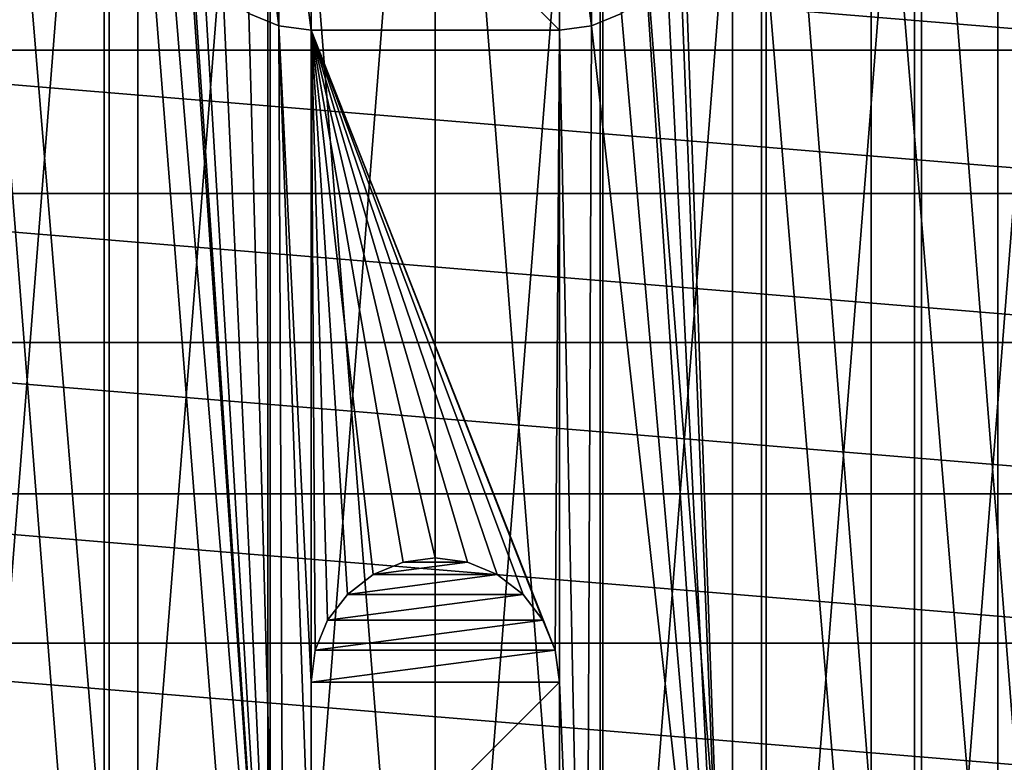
# Model space of a CAD drawing. Header units: millimetres. Extents: x -182 to 217, y -96 to 236.
# Tile 245 of 256: x 193 to 209, y -6 to 6. Entities that reach past the tile are written whole.
import ezdxf

# ---------------------------------------------------------------- set-up
doc = ezdxf.new("R2010")
doc.units = ezdxf.units.MM
doc.header["$LTSCALE"] = 52.148148
for name, color, linetype in [('823', 7, 'CONTINUOUS'), ('827', 7, 'CONTINUOUS'), ('833', 7, 'CONTINUOUS'), ('834', 7, 'CONTINUOUS'), ('836', 7, 'CONTINUOUS'), ('837', 7, 'CONTINUOUS'), ('838', 7, 'CONTINUOUS'), ('839', 7, 'CONTINUOUS'), ('862', 7, 'CONTINUOUS'), ('863', 7, 'CONTINUOUS'), ('879', 7, 'CONTINUOUS'), ('884', 7, 'CONTINUOUS')]:
    doc.layers.add(name, color=color, linetype=linetype)

msp = doc.modelspace()

# ---------------------------------------------------------------- linework, layer by layer
at = {"layer": '823', "color": 7, "linetype": 'CONTINUOUS', "true_color": 0xaaaaaa}
for points in [[(200, 17.25, -69.5), (200, -17.25, -69.5), (197.302, -17.038, -69.5), (200, 17.25, -69.5)], [(197.302, 17.038, -69.5), (200, 17.25, -69.5), (197.302, -17.038, -69.5), (197.302, 17.038, -69.5)], [(202.698, 17.038, -69.5), (200, -17.25, -69.5), (200, 17.25, -69.5), (202.698, 17.038, -69.5)], [(194.67, 16.406, -69.5), (197.302, 17.038, -69.5), (194.67, -16.406, -69.5), (194.67, 16.406, -69.5)], [(194.67, -16.406, -69.5), (197.302, 17.038, -69.5), (197.302, -17.038, -69.5), (194.67, -16.406, -69.5)], [(202.698, -17.038, -69.5), (200, -17.25, -69.5), (202.698, 17.038, -69.5), (202.698, -17.038, -69.5)], [(205.33, 16.406, -69.5), (202.698, -17.038, -69.5), (202.698, 17.038, -69.5), (205.33, 16.406, -69.5)], [(192.169, 15.37, -69.5), (194.67, 16.406, -69.5), (192.169, -15.37, -69.5), (192.169, 15.37, -69.5)], [(192.169, -15.37, -69.5), (194.67, 16.406, -69.5), (194.67, -16.406, -69.5), (192.169, -15.37, -69.5)], [(205.33, -16.406, -69.5), (202.698, -17.038, -69.5), (205.33, 16.406, -69.5), (205.33, -16.406, -69.5)], [(207.831, 15.37, -69.5), (205.33, -16.406, -69.5), (205.33, 16.406, -69.5), (207.831, 15.37, -69.5)], [(207.831, -15.37, -69.5), (205.33, -16.406, -69.5), (207.831, 15.37, -69.5), (207.831, -15.37, -69.5)], [(210.139, 13.956, -69.5), (207.831, -15.37, -69.5), (207.831, 15.37, -69.5), (210.139, 13.956, -69.5)], [(210.139, -13.956, -69.5), (207.831, -15.37, -69.5), (210.139, 13.956, -69.5), (210.139, -13.956, -69.5)]]:
    msp.add_3dface(points, dxfattribs=at)
at = {"layer": '827', "color": 7, "linetype": 'CONTINUOUS', "true_color": 0xaaaaaa}
for points in [[(192.98, 12.972, -67), (195.211, -13.951, -67), (195.211, 13.951, -67), (192.98, 12.972, -67)], [(195.211, -13.951, -67), (197.572, -14.549, -67), (195.211, 13.951, -67), (195.211, -13.951, -67)], [(195.211, 13.951, -67), (197.572, -14.549, -67), (196, 8.25, -67), (195.211, 13.951, -67)], [(204.789, -13.951, -67), (204.789, 13.951, -67), (204, 8.25, -67), (204.789, -13.951, -67)], [(207.02, 12.972, -67), (204.789, 13.951, -67), (207.02, -12.972, -67), (207.02, 12.972, -67)], [(207.02, -12.972, -67), (204.789, 13.951, -67), (204.789, -13.951, -67), (207.02, -12.972, -67)], [(192.98, -12.972, -67), (195.211, -13.951, -67), (192.98, 12.972, -67), (192.98, -12.972, -67)], [(209.06, 11.64, -67), (207.02, 12.972, -67), (209.06, -11.64, -67), (209.06, 11.64, -67)], [(209.06, -11.64, -67), (207.02, 12.972, -67), (207.02, -12.972, -67), (209.06, -11.64, -67)], [(210.852, 9.99, -67), (209.06, 11.64, -67), (210.852, -9.99, -67), (210.852, 9.99, -67)], [(210.852, -9.99, -67), (209.06, 11.64, -67), (209.06, -11.64, -67), (210.852, -9.99, -67)], [(196, 8.25, -67), (197.572, -14.549, -67), (196.068, 7.732, -67), (196, 8.25, -67)], [(203.932, 7.732, -67), (204.789, -13.951, -67), (204, 8.25, -67), (203.932, 7.732, -67)], [(196.068, 7.732, -67), (197.572, -14.549, -67), (196.268, 7.25, -67), (196.068, 7.732, -67)], [(203.732, 7.25, -67), (204.789, -13.951, -67), (203.932, 7.732, -67), (203.732, 7.25, -67)], [(196.268, 7.25, -67), (197.572, -14.549, -67), (196.586, 6.836, -67), (196.268, 7.25, -67)], [(203.414, 6.836, -67), (204.789, -13.951, -67), (203.732, 7.25, -67), (203.414, 6.836, -67)], [(196.586, 6.836, -67), (197.572, -14.549, -67), (197, 6.518, -67), (196.586, 6.836, -67)], [(203, 6.518, -67), (204.789, -13.951, -67), (203.414, 6.836, -67), (203, 6.518, -67)], [(197, 6.518, -67), (197.572, -14.549, -67), (197.482, 6.318, -67), (197, 6.518, -67)], [(202.518, 6.318, -67), (204.789, -13.951, -67), (203, 6.518, -67), (202.518, 6.318, -67)], [(197.572, -14.549, -67), (198, -8.25, -67), (197.482, 6.318, -67), (197.572, -14.549, -67)], [(198, -8.25, -67), (198, -4.25, -67), (197.482, 6.318, -67), (198, -8.25, -67)], [(197.482, 6.318, -67), (198, -4.25, -67), (198, 6.25, -67), (197.482, 6.318, -67)], [(198, -4.25, -67), (198.068, -3.732, -67), (198, 6.25, -67), (198, -4.25, -67)], [(201.732, -3.25, -67), (201.932, -3.732, -67), (198, 6.25, -67), (201.732, -3.25, -67)], [(198, 6.25, -67), (201.932, -3.732, -67), (202, 6.25, -67), (198, 6.25, -67)], [(201.414, -2.836, -67), (201.732, -3.25, -67), (198, 6.25, -67), (201.414, -2.836, -67)], [(201, -2.518, -67), (201.414, -2.836, -67), (198, 6.25, -67), (201, -2.518, -67)], [(200.518, -2.318, -67), (201, -2.518, -67), (198, 6.25, -67), (200.518, -2.318, -67)], [(200, -2.25, -67), (200.518, -2.318, -67), (198, 6.25, -67), (200, -2.25, -67)], [(199.482, -2.318, -67), (200, -2.25, -67), (198, 6.25, -67), (199.482, -2.318, -67)], [(199, -2.518, -67), (199.482, -2.318, -67), (198, 6.25, -67), (199, -2.518, -67)], [(198.586, -2.836, -67), (199, -2.518, -67), (198, 6.25, -67), (198.586, -2.836, -67)], [(198.268, -3.25, -67), (198.586, -2.836, -67), (198, 6.25, -67), (198.268, -3.25, -67)], [(198.068, -3.732, -67), (198.268, -3.25, -67), (198, 6.25, -67), (198.068, -3.732, -67)], [(201.932, -3.732, -67), (202, -4.25, -67), (202, 6.25, -67), (201.932, -3.732, -67)], [(202, 6.25, -67), (202.428, -14.549, -67), (202.518, 6.318, -67), (202, 6.25, -67)], [(202, -4.25, -67), (202.428, -14.549, -67), (202, 6.25, -67), (202, -4.25, -67)], [(202.428, -14.549, -67), (204.789, -13.951, -67), (202.518, 6.318, -67), (202.428, -14.549, -67)], [(202, -8.25, -67), (202.428, -14.549, -67), (202, -4.25, -67), (202, -8.25, -67)]]:
    msp.add_3dface(points, dxfattribs=at)
at = {"layer": '833', "color": 7, "linetype": 'CONTINUOUS', "true_color": 0xaaaaaa}
for points in [[(199.482, -2.318, -67), (199, -2.518, -67), (199.482, -2.318, -69.457), (199.482, -2.318, -67)], [(199.482, -2.318, -69.457), (199, -2.518, -67), (199, -2.518, -69.457), (199.482, -2.318, -69.457)], [(200, -2.25, -67), (199.482, -2.318, -67), (200, -2.25, -69.457), (200, -2.25, -67)], [(200, -2.25, -69.457), (199.482, -2.318, -67), (199.482, -2.318, -69.457), (200, -2.25, -69.457)], [(200.518, -2.318, -67), (200, -2.25, -67), (200.518, -2.318, -69.457), (200.518, -2.318, -67)], [(200.518, -2.318, -69.457), (200, -2.25, -67), (200, -2.25, -69.457), (200.518, -2.318, -69.457)], [(201, -2.518, -67), (200.518, -2.318, -67), (201, -2.518, -69.457), (201, -2.518, -67)], [(201, -2.518, -69.457), (200.518, -2.318, -67), (200.518, -2.318, -69.457), (201, -2.518, -69.457)], [(199, -2.518, -67), (198.586, -2.836, -67), (199, -2.518, -69.457), (199, -2.518, -67)], [(199, -2.518, -69.457), (198.586, -2.836, -67), (198.586, -2.836, -69.457), (199, -2.518, -69.457)], [(201.414, -2.836, -67), (201, -2.518, -67), (201.414, -2.836, -69.457), (201.414, -2.836, -67)], [(201.414, -2.836, -69.457), (201, -2.518, -67), (201, -2.518, -69.457), (201.414, -2.836, -69.457)], [(198.586, -2.836, -67), (198.268, -3.25, -67), (198.586, -2.836, -69.457), (198.586, -2.836, -67)], [(198.586, -2.836, -69.457), (198.268, -3.25, -67), (198.268, -3.25, -69.457), (198.586, -2.836, -69.457)], [(201.732, -3.25, -67), (201.414, -2.836, -67), (201.414, -2.836, -69.457), (201.732, -3.25, -67)], [(201.732, -3.25, -69.457), (201.732, -3.25, -67), (201.414, -2.836, -69.457), (201.732, -3.25, -69.457)], [(198.268, -3.25, -67), (198.068, -3.732, -67), (198.268, -3.25, -69.457), (198.268, -3.25, -67)], [(198.268, -3.25, -69.457), (198.068, -3.732, -67), (198.068, -3.732, -69.457), (198.268, -3.25, -69.457)], [(201.932, -3.732, -67), (201.732, -3.25, -67), (201.732, -3.25, -69.457), (201.932, -3.732, -67)], [(201.932, -3.732, -69.457), (201.932, -3.732, -67), (201.732, -3.25, -69.457), (201.932, -3.732, -69.457)], [(198.068, -3.732, -67), (198, -4.25, -67), (198.068, -3.732, -69.457), (198.068, -3.732, -67)], [(198, -4.25, -67), (198, -4.25, -69.457), (198.068, -3.732, -69.457), (198, -4.25, -67)], [(202, -4.25, -67), (201.932, -3.732, -67), (202, -4.25, -69.457), (202, -4.25, -67)], [(202, -4.25, -69.457), (201.932, -3.732, -67), (201.932, -3.732, -69.457), (202, -4.25, -69.457)]]:
    msp.add_3dface(points, dxfattribs=at)
at = {"layer": '834', "color": 7, "linetype": 'CONTINUOUS', "true_color": 0xaaaaaa}
for points in [[(202, -8.25, -67), (202, -4.25, -67), (202, -8.25, -69.457), (202, -8.25, -67)], [(202, -4.25, -67), (202, -4.25, -69.457), (202, -8.25, -69.457), (202, -4.25, -67)]]:
    msp.add_3dface(points, dxfattribs=at)
at = {"layer": '836', "color": 7, "linetype": 'CONTINUOUS', "true_color": 0xaaaaaa}
for points in [[(198, -4.25, -67), (198, -8.25, -67), (198, -4.25, -69.457), (198, -4.25, -67)], [(198, -4.25, -69.457), (198, -8.25, -67), (198, -8.25, -69.457), (198, -4.25, -69.457)]]:
    msp.add_3dface(points, dxfattribs=at)
at = {"layer": '837', "color": 7, "linetype": 'CONTINUOUS', "true_color": 0xaaaaaa}
for points in [[(202.518, 6.318, -67), (203, 6.518, -67), (203, 6.518, -69.457), (202.518, 6.318, -67)], [(202.518, 6.318, -69.457), (202.518, 6.318, -67), (203, 6.518, -69.457), (202.518, 6.318, -69.457)], [(202, 6.25, -67), (202.518, 6.318, -67), (202, 6.25, -69.457), (202, 6.25, -67)], [(202, 6.25, -69.457), (202.518, 6.318, -67), (202.518, 6.318, -69.457), (202, 6.25, -69.457)]]:
    msp.add_3dface(points, dxfattribs=at)
at = {"layer": '838', "color": 7, "linetype": 'CONTINUOUS', "true_color": 0xaaaaaa}
for points in [[(198, 6.25, -67), (202, 6.25, -67), (198, 6.25, -69.457), (198, 6.25, -67)], [(202, 6.25, -67), (202, 6.25, -69.457), (198, 6.25, -69.457), (202, 6.25, -67)]]:
    msp.add_3dface(points, dxfattribs=at)
at = {"layer": '839', "color": 7, "linetype": 'CONTINUOUS', "true_color": 0xaaaaaa}
for points in [[(197, 6.518, -67), (197.482, 6.318, -67), (197, 6.518, -69.457), (197, 6.518, -67)], [(197, 6.518, -69.457), (197.482, 6.318, -67), (197.482, 6.318, -69.457), (197, 6.518, -69.457)], [(197.482, 6.318, -67), (198, 6.25, -67), (197.482, 6.318, -69.457), (197.482, 6.318, -67)], [(198, 6.25, -67), (198, 6.25, -69.457), (197.482, 6.318, -69.457), (198, 6.25, -67)]]:
    msp.add_3dface(points, dxfattribs=at)
at = {"layer": '862', "color": 7, "linetype": 'CONTINUOUS', "true_color": 0xaaaaaa}
for points in [[(200, 17, 31.5), (197.341, 16.791, 31.5), (200, -17, 31.5), (200, 17, 31.5)], [(200, 17, 31.5), (200, -17, 31.5), (202.659, -16.791, 31.5), (200, 17, 31.5)], [(202.659, 16.791, 31.5), (200, 17, 31.5), (202.659, -16.791, 31.5), (202.659, 16.791, 31.5)], [(197.341, 16.791, 31.5), (194.747, 16.168, 31.5), (197.341, -16.791, 31.5), (197.341, 16.791, 31.5)], [(197.341, 16.791, 31.5), (197.341, -16.791, 31.5), (200, -17, 31.5), (197.341, 16.791, 31.5)], [(205.253, 16.168, 31.5), (202.659, 16.791, 31.5), (205.253, -16.168, 31.5), (205.253, 16.168, 31.5)], [(205.253, -16.168, 31.5), (202.659, 16.791, 31.5), (202.659, -16.791, 31.5), (205.253, -16.168, 31.5)], [(194.747, 16.168, 31.5), (192.282, 15.147, 31.5), (194.747, -16.168, 31.5), (194.747, 16.168, 31.5)], [(194.747, 16.168, 31.5), (194.747, -16.168, 31.5), (197.341, -16.791, 31.5), (194.747, 16.168, 31.5)], [(207.718, 15.147, 31.5), (205.253, 16.168, 31.5), (207.718, -15.147, 31.5), (207.718, 15.147, 31.5)], [(207.718, -15.147, 31.5), (205.253, 16.168, 31.5), (205.253, -16.168, 31.5), (207.718, -15.147, 31.5)], [(192.282, 15.147, 31.5), (192.282, -15.147, 31.5), (194.747, -16.168, 31.5), (192.282, 15.147, 31.5)], [(209.992, 13.753, 31.5), (207.718, 15.147, 31.5), (209.992, -13.753, 31.5), (209.992, 13.753, 31.5)], [(209.992, -13.753, 31.5), (207.718, 15.147, 31.5), (207.718, -15.147, 31.5), (209.992, -13.753, 31.5)]]:
    msp.add_3dface(points, dxfattribs=at)
at = {"layer": '863', "color": 7, "linetype": 'CONTINUOUS', "true_color": 0xaaaaaa}
for points in [[(187.652, 8.067, 29.5), (213.508, 5.925, 29.5), (186.492, 5.925, 29.5), (187.652, 8.067, 29.5)], [(212.348, 8.067, 29.5), (213.508, 5.925, 29.5), (187.652, 8.067, 29.5), (212.348, 8.067, 29.5)], [(186.492, 5.925, 29.5), (214.299, 3.621, 29.5), (185.701, 3.621, 29.5), (186.492, 5.925, 29.5)], [(213.508, 5.925, 29.5), (214.299, 3.621, 29.5), (186.492, 5.925, 29.5), (213.508, 5.925, 29.5)], [(185.701, 3.621, 29.5), (214.7, 1.218, 29.5), (185.3, 1.218, 29.5), (185.701, 3.621, 29.5)], [(214.299, 3.621, 29.5), (214.7, 1.218, 29.5), (185.701, 3.621, 29.5), (214.299, 3.621, 29.5)], [(214.7, 1.218, 29.5), (214.7, -1.218, 29.5), (185.3, 1.218, 29.5), (214.7, 1.218, 29.5)], [(185.3, 1.218, 29.5), (214.7, -1.218, 29.5), (185.3, -1.218, 29.5), (185.3, 1.218, 29.5)], [(214.7, -1.218, 29.5), (214.299, -3.621, 29.5), (185.3, -1.218, 29.5), (214.7, -1.218, 29.5)], [(185.3, -1.218, 29.5), (214.299, -3.621, 29.5), (185.701, -3.621, 29.5), (185.3, -1.218, 29.5)], [(214.299, -3.621, 29.5), (213.508, -5.925, 29.5), (185.701, -3.621, 29.5), (214.299, -3.621, 29.5)], [(185.701, -3.621, 29.5), (213.508, -5.925, 29.5), (186.492, -5.925, 29.5), (185.701, -3.621, 29.5)]]:
    msp.add_3dface(points, dxfattribs=at)
at = {"layer": '879', "linetype": 'CONTINUOUS'}
for points in [[(197.482, 10.182, -69.457), (197, 9.982, -69.457), (197.482, 6.318, -69.457), (197.482, 10.182, -69.457)], [(198, 6.25, -69.457), (198, 10.25, -69.457), (197.482, 10.182, -69.457), (198, 6.25, -69.457)], [(198, 6.25, -69.457), (197.482, 10.182, -69.457), (197.482, 6.318, -69.457), (198, 6.25, -69.457)], [(202, 6.25, -69.457), (202, 10.25, -69.457), (198, 10.25, -69.457), (202, 6.25, -69.457)], [(198, 6.25, -69.457), (202, 6.25, -69.457), (198, 10.25, -69.457), (198, 6.25, -69.457)], [(202, 10.25, -69.457), (202, 6.25, -69.457), (202.518, 6.318, -69.457), (202, 10.25, -69.457)], [(202, 10.25, -69.457), (202.518, 6.318, -69.457), (202.518, 10.182, -69.457), (202, 10.25, -69.457)], [(202.518, 6.318, -69.457), (203, 6.518, -69.457), (202.518, 10.182, -69.457), (202.518, 6.318, -69.457)], [(197, 9.982, -69.457), (197, 6.518, -69.457), (197.482, 6.318, -69.457), (197, 9.982, -69.457)]]:
    msp.add_3dface(points, dxfattribs=at)
at = {"layer": '884', "linetype": 'CONTINUOUS'}
for points in [[(201, -2.518, -69.457), (200.518, -2.318, -69.457), (199, -2.518, -69.457), (201, -2.518, -69.457)], [(200.518, -2.318, -69.457), (199.482, -2.318, -69.457), (199, -2.518, -69.457), (200.518, -2.318, -69.457)], [(200.518, -2.318, -69.457), (200, -2.25, -69.457), (199.482, -2.318, -69.457), (200.518, -2.318, -69.457)], [(201.414, -2.836, -69.457), (201, -2.518, -69.457), (198.586, -2.836, -69.457), (201.414, -2.836, -69.457)], [(201, -2.518, -69.457), (199, -2.518, -69.457), (198.586, -2.836, -69.457), (201, -2.518, -69.457)], [(201.732, -3.25, -69.457), (201.414, -2.836, -69.457), (198.268, -3.25, -69.457), (201.732, -3.25, -69.457)], [(201.414, -2.836, -69.457), (198.586, -2.836, -69.457), (198.268, -3.25, -69.457), (201.414, -2.836, -69.457)], [(201.932, -3.732, -69.457), (201.732, -3.25, -69.457), (198.068, -3.732, -69.457), (201.932, -3.732, -69.457)], [(201.732, -3.25, -69.457), (198.268, -3.25, -69.457), (198.068, -3.732, -69.457), (201.732, -3.25, -69.457)], [(198, -4.25, -69.457), (202, -4.25, -69.457), (201.932, -3.732, -69.457), (198, -4.25, -69.457)], [(198, -4.25, -69.457), (201.932, -3.732, -69.457), (198.068, -3.732, -69.457), (198, -4.25, -69.457)], [(202, -4.25, -69.457), (198, -4.25, -69.457), (198, -8.25, -69.457), (202, -4.25, -69.457)], [(202, -8.25, -69.457), (202, -4.25, -69.457), (198, -8.25, -69.457), (202, -8.25, -69.457)]]:
    msp.add_3dface(points, dxfattribs=at)

doc.saveas('drawing.dxf')
